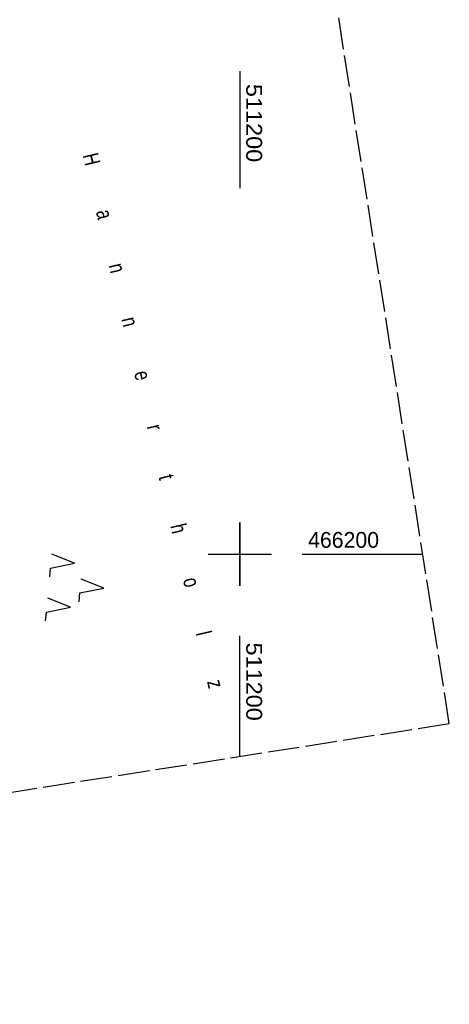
# Model space of a CAD drawing. Extents: x 510806 to 511233, y 466129 to 467087.
# Tile 6 of 35: x 511165 to 511233, y 466129 to 466285. Entities that reach past the tile are written whole.
import ezdxf

# ---------------------------------------------------------------- set-up
doc = ezdxf.new("R2010")
doc.units = 0
doc.header["$LTSCALE"] = 10
doc.header["$MEASUREMENT"] = 0
doc.linetypes.add('LT00', pattern=[0])
doc.linetypes.add('LT14', pattern=[0.6, 0.5, -0.1])
doc.layers.get('0').update_dxf_attribs({"linetype": 'LT00'})
doc.layers.add('-BLATT_101-RAND', color=7, linetype='LT14', plot=False)
for name, color, linetype in [('DFK_BES-NAME', 255, 'LT00'), ('DFK_NUTZUNG', 250, 'LT00'), ('V101_RASTER', 250, 'LT00'), ('V102_RASTER', 250, 'LT00')]:
    doc.layers.add(name, color=color, linetype=linetype)
doc.styles.get("Standard").update_dxf_attribs({"font": 'ARIAL.TTF'})

# ---------------------------------------------------------------- blocks, each defined once
blk = doc.blocks.new('SYMB7221')
at = {"color": 0, "linetype": 'ByBlock'}
for p, q in [((0, 0.435), (-0.11, 0.065)), ((0.11, 0.065), (0, 0.435)), ((0.25, 0.065), (0.11, 0.065)), ((-0.35, -0.065), (-0.46, -0.435)), ((0.35, -0.065), (0.24, -0.435))]:
    blk.add_line(p, q, dxfattribs=at)
for points in [[(-0.1, -0.435), (-0.24, -0.435), (-0.35, -0.065)], [(0.6, -0.435), (0.46, -0.435), (0.35, -0.065)]]:
    blk.add_lwpolyline(points, dxfattribs=at)

msp = doc.modelspace()

# ---------------------------------------------------------------- linework, layer by layer
at = {"layer": '-BLATT_101-RAND'}
msp.add_lwpolyline([(510806.42, 467042.64), (510949.56, 466128.78), (511233.1, 466173.19), (511089.96, 467087.05), (510806.42, 467042.64)], dxfattribs=at)
at = {"layer": 'V101_RASTER'}
for p, q in [((511200, 466195), (511200, 466205)), ((511195, 466200), (511205, 466200)), ((511209.85, 466200), (511228.9, 466200)), ((511200, 466168.01), (511200, 466187.05))]:
    msp.add_line(p, q, dxfattribs=at)
at = {"layer": 'V102_RASTER'}
for p, q in [((511200, 466276.42), (511200, 466257.92)), ((511200, 466205), (511200, 466195)), ((511195, 466200), (511205, 466200))]:
    msp.add_line(p, q, dxfattribs=at)

# ---------------------------------------------------------------- block references
at = {"layer": 'DFK_NUTZUNG', "xscale": 10.00000000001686, "yscale": 10, "zscale": 10, "rotation": 264.7377100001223}
msp.add_blockref('SYMB7221', (511174.17, 466195.01), dxfattribs=at)

# ---------------------------------------------------------------- texts
at = {"layer": 'DFK_BES-NAME', "width": 0.75}
msp.add_text('H          a          n          n          e          r          t          h          o          l          z', height=2.5, rotation=283.284, dxfattribs=at).set_placement((511175.12, 466263.12))
at = {"layer": 'V101_RASTER'}
for s, rotation, width, p in [(' 466200', 0.0013, 0.962, (511209.85, 466201)), (' 511200', -89.9987, 1.063, (511201, 466187.05))]:
    msp.add_text(s, height=2.5, rotation=rotation, dxfattribs=dict(at, width=width)).set_placement(p)
at = {"layer": 'V102_RASTER', "width": 1.063}
msp.add_text(' 511200', height=2.5, rotation=-90.0008, dxfattribs=at).set_placement((511201, 466275.42))

doc.saveas('drawing.dxf')
